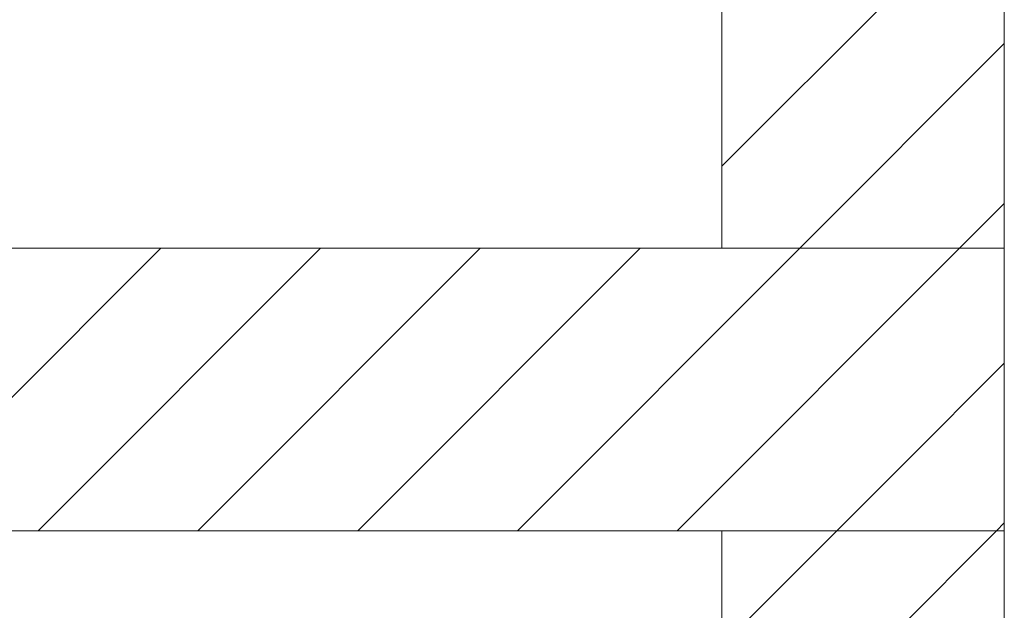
# Model space of a CAD drawing. Extents: x -720 to 300, y 62 to 1107.
# Tile 82 of 250: x 175 to 184, y 715 to 720. Entities that reach past the tile are written whole.
import ezdxf
from ezdxf.lldxf.tags import DXFTag

# ---------------------------------------------------------------- set-up
doc = ezdxf.new("R2010")
doc.units = 0
doc.layers.get('0').update_dxf_attribs({"lineweight": 35})
doc.layers.add('E_Detail_Linie_Text_Bem', color=7, linetype='Continuous', lineweight=13)
doc.layers.add('E_Detail_Wandschraffur', color=7, linetype='Continuous', lineweight=5, true_color=0xc0c0c0)
tags = doc.linetypes.add('fein_strichliert', pattern=[4, 1, -2, 1]).pattern_tags.tags
tags[8:9] = [DXFTag(74, 4), DXFTag(75, 0), DXFTag(340, '0'), DXFTag(46, 0.0), DXFTag(50, 0.0), DXFTag(44, 0.0), DXFTag(45, 0.0)]
tags[6:7] = [DXFTag(74, 4), DXFTag(75, 0), DXFTag(340, '0'), DXFTag(46, 0.0), DXFTag(50, 0.0), DXFTag(44, 0.0), DXFTag(45, 0.0)]
tags[4:5] = [DXFTag(74, 4), DXFTag(75, 0), DXFTag(340, '0'), DXFTag(46, 0.0), DXFTag(50, 0.0), DXFTag(44, 0.0), DXFTag(45, 0.0)]

# ---------------------------------------------------------------- blocks, each defined once
blk = doc.blocks.new('Referenz-A06G9FMD8I')
at = {"layer": 'E_Detail_Linie_Text_Bem', "linetype": 'Continuous', "ltscale": 0.13}
for p, q in [((181.0792, 718.0996), (181.0792, 722.2341)), ((183.5792, 722.2341), (183.5792, 718.0996)), ((183.5792, 718.0996), (132.2521, 718.0996)), ((183.5792, 718.0996), (181.0792, 718.0996)), ((183.5792, 715.5996), (183.5792, 718.0996)), ((132.2521, 715.5996), (181.0792, 715.5996)), ((142.6445, 715.5996), (183.5792, 715.5996)), ((181.0792, 715.5996), (183.5792, 715.5996)), ((181.0792, 703.7996), (181.0792, 715.5996)), ((183.5792, 715.5996), (183.5792, 675.5996))]:
    blk.add_line(p, q, dxfattribs=at)
at = {"layer": 'E_Detail_Wandschraffur', "linetype": 'fein_strichliert', "ltscale": 0.13}
for p, q in [((181.0792, 718.8248), (183.5792, 721.3248)), ((183.1825, 718.0996), (183.5792, 718.4963)), ((175.0256, 715.5996), (177.5256, 718.0996)), ((177.854, 715.5996), (180.354, 718.0996)), ((180.6825, 715.5996), (183.1825, 718.0996)), ((183.5109, 715.5996), (183.5792, 715.6679)), ((182.5636, 714.6523), (183.5109, 715.5996))]:
    blk.add_line(p, q, dxfattribs=at)
at = {"layer": 'E_Detail_Wandschraffur', "linetype": 'ByBlock', "ltscale": 0.13}
for p, q in [((181.7682, 718.0996), (183.5792, 719.9106)), ((173.6114, 715.5996), (176.1114, 718.0996)), ((176.4398, 715.5996), (178.9398, 718.0996)), ((179.2682, 715.5996), (181.7682, 718.0996)), ((183.1661, 716.6691), (183.5792, 717.0821)), ((182.0967, 715.5996), (183.1024, 716.6054)), ((183.1024, 716.6054), (183.1661, 716.6691)), ((181.2407, 714.7437), (182.0967, 715.5996))]:
    blk.add_line(p, q, dxfattribs=at)

msp = doc.modelspace()

# ---------------------------------------------------------------- block references
at = {"color": 8, "lineweight": 25, "ltscale": 0.25, "true_color": 0x808080}
msp.add_blockref('Referenz-A06G9FMD8I', (0, 0), dxfattribs=at)

doc.saveas('drawing.dxf')
